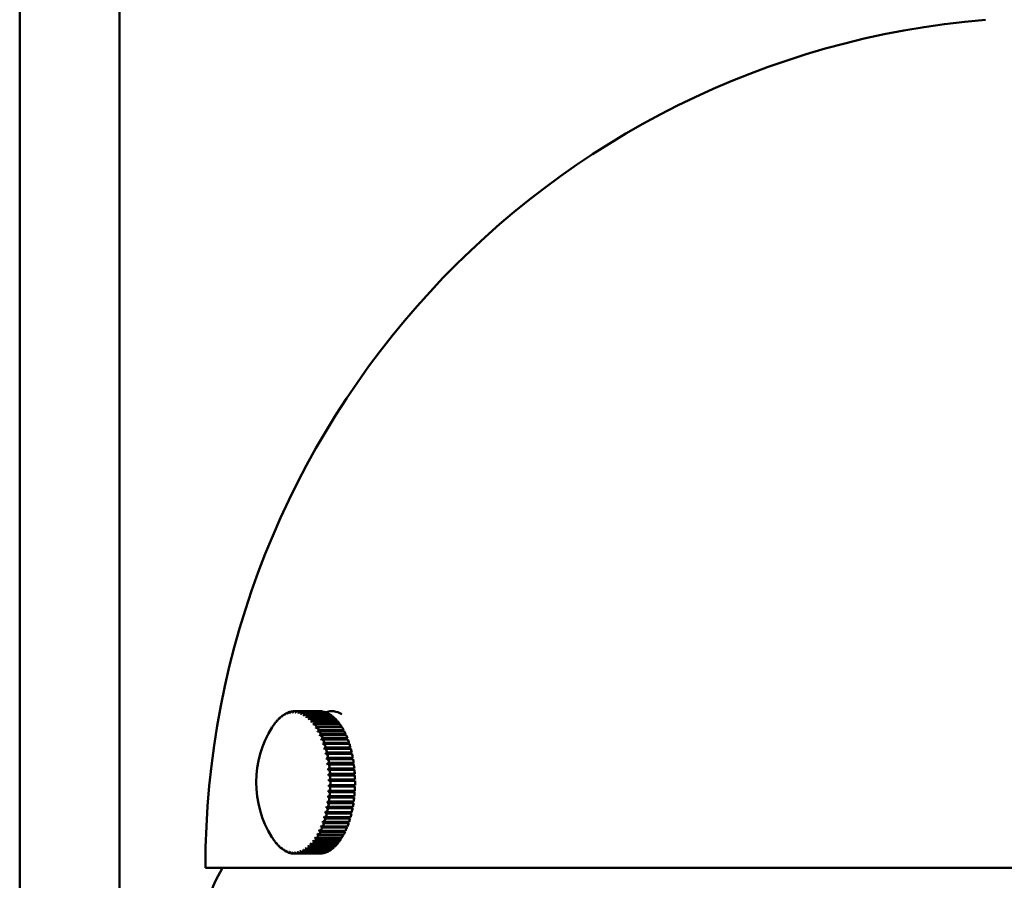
# Model space of a CAD drawing. Header units: millimetres. Extents: x 849 to 4035, y 828 to 3843.
# Tile 8 of 121: x 1091 to 1160, y 1545 to 1606. Entities that reach past the tile are written whole.
import ezdxf

# ---------------------------------------------------------------- set-up
doc = ezdxf.new("R2010")
doc.units = ezdxf.units.MM
doc.header["$LTSCALE"] = 15
doc.layers.add('Widoczne (ISO)', color=7, linetype='Continuous', lineweight=50)

msp = doc.modelspace()

# ---------------------------------------------------------------- linework, layer by layer
at = {"layer": 'Widoczne (ISO)'}
for p, q in [((1091.365, 2273.602), (1091.365, 1473.602)), ((1098.365, 2273.602), (1098.365, 1473.602)), ((1110.373, 1557.026), (1110.414, 1557.026)), ((1110.568, 1557.057), (1110.616, 1557.057)), ((1110.67, 1557.061), (1112.402, 1557.061)), ((1110.765, 1557.058), (1112.497, 1557.058)), ((1112.547, 1557.053), (1110.815, 1557.053)), ((1110.96, 1557.027), (1112.692, 1557.027)), ((1112.742, 1557.015), (1111.01, 1557.015)), ((1112.497, 1557.058), (1112.497, 1557.053)), ((1112.692, 1557.027), (1112.692, 1557.015)), ((1113.287, 1557.061), (1113.268, 1557.061)), ((1109.445, 1556.42), (1109.458, 1556.42)), ((1109.62, 1556.599), (1109.638, 1556.599)), ((1109.801, 1556.749), (1109.825, 1556.749)), ((1109.988, 1556.871), (1110.017, 1556.871)), ((1110.179, 1556.964), (1110.214, 1556.964)), ((1111.121, 1556.869), (1111.131, 1556.869)), ((1111.154, 1556.967), (1112.886, 1556.967)), ((1112.935, 1556.946), (1111.203, 1556.946)), ((1111.296, 1556.78), (1111.326, 1556.78)), ((1111.345, 1556.876), (1113.077, 1556.876)), ((1113.125, 1556.848), (1111.393, 1556.848)), ((1111.473, 1556.662), (1111.517, 1556.662)), ((1111.532, 1556.755), (1113.264, 1556.755)), ((1113.311, 1556.719), (1111.579, 1556.719)), ((1111.646, 1556.515), (1111.705, 1556.515)), ((1111.713, 1556.605), (1113.446, 1556.605)), ((1113.491, 1556.563), (1111.759, 1556.563)), ((1111.815, 1556.341), (1111.886, 1556.341)), ((1111.889, 1556.428), (1113.621, 1556.428)), ((1113.664, 1556.378), (1111.932, 1556.378)), ((1112.886, 1556.967), (1112.884, 1556.946)), ((1113.077, 1556.876), (1113.073, 1556.848)), ((1113.264, 1556.755), (1113.257, 1556.719)), ((1113.446, 1556.605), (1113.435, 1556.563)), ((1113.621, 1556.428), (1113.606, 1556.378)), ((1109.12, 1555.983), (1109.12, 1555.983)), ((1109.278, 1556.214), (1109.285, 1556.214)), ((1111.977, 1556.14), (1112.062, 1556.14)), ((1112.056, 1556.223), (1113.788, 1556.223)), ((1113.829, 1556.167), (1112.097, 1556.167)), ((1112.131, 1555.915), (1112.232, 1555.915)), ((1112.215, 1555.993), (1113.947, 1555.993)), ((1113.986, 1555.93), (1112.254, 1555.93)), ((1112.277, 1555.665), (1112.394, 1555.665)), ((1112.364, 1555.738), (1114.097, 1555.738)), ((1114.133, 1555.67), (1112.401, 1555.67)), ((1113.788, 1556.223), (1113.769, 1556.167)), ((1113.947, 1555.993), (1113.922, 1555.93)), ((1114.097, 1555.738), (1114.064, 1555.67)), ((1112.412, 1555.394), (1114.199, 1555.394)), ((1112.504, 1555.461), (1114.236, 1555.461)), ((1112.536, 1555.102), (1114.324, 1555.102)), ((1114.269, 1555.387), (1112.537, 1555.387)), ((1112.631, 1555.163), (1114.363, 1555.163)), ((1114.394, 1555.084), (1112.662, 1555.084)), ((1114.236, 1555.461), (1114.199, 1555.394)), ((1114.199, 1555.394), (1114.202, 1555.387)), ((1114.363, 1555.163), (1114.324, 1555.102)), ((1114.324, 1555.102), (1114.331, 1555.084)), ((1112.649, 1554.791), (1114.437, 1554.791)), ((1112.747, 1554.846), (1114.479, 1554.846)), ((1112.749, 1554.463), (1114.538, 1554.463)), ((1114.506, 1554.762), (1112.774, 1554.762)), ((1112.85, 1554.511), (1114.582, 1554.511)), ((1114.606, 1554.424), (1112.874, 1554.424)), ((1114.479, 1554.846), (1114.437, 1554.791)), ((1114.437, 1554.791), (1114.447, 1554.762)), ((1114.582, 1554.511), (1114.538, 1554.463)), ((1114.538, 1554.463), (1114.549, 1554.424)), ((1112.837, 1554.121), (1114.626, 1554.121)), ((1112.91, 1553.765), (1114.7, 1553.765)), ((1112.939, 1554.162), (1114.671, 1554.162)), ((1114.692, 1554.07), (1112.96, 1554.07)), ((1113.014, 1553.799), (1114.747, 1553.799)), ((1114.763, 1553.705), (1113.031, 1553.705)), ((1114.671, 1554.162), (1114.626, 1554.121)), ((1114.626, 1554.121), (1114.637, 1554.07)), ((1114.747, 1553.799), (1114.7, 1553.765)), ((1114.7, 1553.765), (1114.71, 1553.705)), ((1112.97, 1553.4), (1114.759, 1553.4)), ((1113.015, 1553.026), (1114.805, 1553.026)), ((1113.075, 1553.426), (1114.807, 1553.426)), ((1114.821, 1553.33), (1113.089, 1553.33)), ((1113.122, 1553.044), (1114.854, 1553.044)), ((1114.863, 1552.946), (1113.131, 1552.946)), ((1114.807, 1553.426), (1114.759, 1553.4)), ((1114.759, 1553.4), (1114.769, 1553.33)), ((1114.854, 1553.044), (1114.805, 1553.026)), ((1114.805, 1553.026), (1114.812, 1552.946)), ((1113.045, 1552.646), (1114.835, 1552.646)), ((1113.061, 1552.262), (1114.85, 1552.262)), ((1113.153, 1552.657), (1114.885, 1552.657)), ((1114.89, 1552.557), (1113.158, 1552.557)), ((1113.168, 1552.265), (1114.9, 1552.265)), ((1114.902, 1552.165), (1113.17, 1552.165)), ((1114.885, 1552.657), (1114.835, 1552.646)), ((1114.835, 1552.646), (1114.84, 1552.557)), ((1114.9, 1552.265), (1114.85, 1552.262)), ((1114.85, 1552.262), (1114.852, 1552.165)), ((1114.848, 1551.778), (1113.058, 1551.778)), ((1113.154, 1551.481), (1114.886, 1551.481)), ((1114.898, 1551.773), (1113.166, 1551.773)), ((1113.169, 1551.873), (1114.901, 1551.873)), ((1114.835, 1551.481), (1114.83, 1551.395)), ((1114.851, 1551.873), (1114.848, 1551.778)), ((1114.848, 1551.778), (1114.898, 1551.773)), ((1114.796, 1551.016), (1113.006, 1551.016)), ((1114.83, 1551.395), (1113.04, 1551.395)), ((1114.845, 1550.996), (1113.113, 1550.996)), ((1113.123, 1551.093), (1114.855, 1551.093)), ((1114.879, 1551.382), (1113.147, 1551.382)), ((1114.804, 1551.093), (1114.796, 1551.016)), ((1114.796, 1551.016), (1114.845, 1550.996)), ((1114.83, 1551.395), (1114.879, 1551.382)), ((1114.685, 1550.28), (1112.896, 1550.28)), ((1114.748, 1550.643), (1112.958, 1550.643)), ((1114.732, 1550.244), (1113, 1550.244)), ((1113.017, 1550.338), (1114.749, 1550.338)), ((1114.796, 1550.616), (1113.064, 1550.616)), ((1113.078, 1550.712), (1114.81, 1550.712)), ((1114.696, 1550.338), (1114.685, 1550.28)), ((1114.685, 1550.28), (1114.732, 1550.244)), ((1114.758, 1550.712), (1114.748, 1550.643)), ((1114.748, 1550.643), (1114.796, 1550.616)), ((1114.517, 1549.588), (1112.729, 1549.588)), ((1114.608, 1549.927), (1112.819, 1549.927)), ((1114.561, 1549.538), (1112.829, 1549.538)), ((1112.854, 1549.625), (1114.586, 1549.625)), ((1114.653, 1549.885), (1112.921, 1549.885)), ((1112.942, 1549.975), (1114.674, 1549.975)), ((1114.528, 1549.625), (1114.517, 1549.588)), ((1114.517, 1549.588), (1114.561, 1549.538)), ((1114.619, 1549.975), (1114.608, 1549.927)), ((1114.608, 1549.927), (1114.653, 1549.885)), ((1114.298, 1548.956), (1112.511, 1548.956)), ((1114.337, 1548.894), (1112.605, 1548.894)), ((1114.414, 1549.263), (1112.626, 1549.263)), ((1112.636, 1548.972), (1114.368, 1548.972)), ((1114.455, 1549.207), (1112.723, 1549.207)), ((1112.751, 1549.29), (1114.483, 1549.29)), ((1114.304, 1548.972), (1114.298, 1548.956)), ((1114.298, 1548.956), (1114.337, 1548.894)), ((1114.423, 1549.29), (1114.414, 1549.263)), ((1114.414, 1549.263), (1114.455, 1549.207)), ((1112.196, 1548.157), (1112.099, 1548.157)), ((1113.914, 1548.078), (1112.182, 1548.078)), ((1112.221, 1548.139), (1113.953, 1548.139)), ((1112.36, 1548.401), (1112.246, 1548.401)), ((1114.065, 1548.328), (1112.333, 1548.328)), ((1112.37, 1548.395), (1114.102, 1548.395)), ((1114.17, 1548.668), (1112.384, 1548.668)), ((1114.207, 1548.6), (1112.475, 1548.6)), ((1112.509, 1548.673), (1114.241, 1548.673)), ((1113.89, 1548.139), (1113.914, 1548.078)), ((1114.035, 1548.395), (1114.065, 1548.328)), ((1114.172, 1548.673), (1114.17, 1548.668)), ((1114.17, 1548.668), (1114.207, 1548.6)), ((1109.248, 1547.956), (1109.243, 1547.956)), ((1109.42, 1547.745), (1109.409, 1547.745)), ((1109.599, 1547.56), (1109.582, 1547.56)), ((1109.784, 1547.403), (1109.762, 1547.403)), ((1111.284, 1547.321), (1111.258, 1547.321)), ((1111.477, 1547.433), (1111.435, 1547.433)), ((1113.224, 1547.339), (1111.492, 1547.339)), ((1111.539, 1547.373), (1113.271, 1547.373)), ((1111.665, 1547.574), (1111.609, 1547.574)), ((1113.407, 1547.483), (1111.675, 1547.483)), ((1111.721, 1547.524), (1113.453, 1547.524)), ((1111.848, 1547.742), (1111.779, 1547.742)), ((1113.584, 1547.654), (1111.852, 1547.654)), ((1111.895, 1547.703), (1113.627, 1547.703)), ((1112.025, 1547.937), (1111.943, 1547.937)), ((1113.753, 1547.853), (1112.021, 1547.853)), ((1112.063, 1547.908), (1113.795, 1547.908)), ((1113.218, 1547.373), (1113.224, 1547.339)), ((1113.398, 1547.524), (1113.407, 1547.483)), ((1113.57, 1547.703), (1113.584, 1547.654)), ((1113.735, 1547.908), (1113.753, 1547.853)), ((1109.976, 1547.275), (1109.948, 1547.275)), ((1110.172, 1547.176), (1110.138, 1547.176)), ((1110.371, 1547.108), (1110.331, 1547.108)), ((1110.572, 1547.07), (1110.526, 1547.07)), ((1110.67, 1547.061), (1112.402, 1547.061)), ((1112.455, 1547.062), (1110.722, 1547.062)), ((1110.772, 1547.065), (1112.504, 1547.065)), ((1112.65, 1547.086), (1110.918, 1547.086)), ((1110.968, 1547.097), (1112.7, 1547.097)), ((1111.089, 1547.238), (1111.084, 1547.238)), ((1112.845, 1547.14), (1111.113, 1547.14)), ((1111.162, 1547.159), (1112.894, 1547.159)), ((1113.037, 1547.225), (1111.305, 1547.225)), ((1111.353, 1547.251), (1113.085, 1547.251)), ((1112.454, 1547.065), (1112.455, 1547.062)), ((1112.65, 1547.097), (1112.65, 1547.086)), ((1112.843, 1547.159), (1112.845, 1547.14)), ((1113.033, 1547.251), (1113.037, 1547.225)), ((1104.397, 1546.061), (1223.897, 1546.061)), ((1105.59, 1546.061), (1105.137, 1545.191))]:
    msp.add_line(p, q, dxfattribs=at)
for centre, radius, start, end in [((1164.147, 1546.061), 59.75, 94.80024, 180), ((1115.217, 1552.061), 7.25, 147.70532, 211.95831), ((1115.217, 1552.061), 7.25, 212.47388, 213.26292), ((1109.572, 1542.882), 5, 152.50569, 172.87588)]:
    msp.add_arc(centre, radius, start, end, dxfattribs=at)
for centre, major_axis, ratio, start_param, end_param in [((1110.67, 1552.061), (0, 5), 0.5, 0.119379, 0.177918), ((1115.192, 1552.056), (-1.555, 7.081), 0.86085, 0.622943, 0.63848), ((1115.242, 1552.067), (1.555, -7.081), 0.86085, 3.764535, 3.780073), ((1110.67, 1552.061), (0, 5), 0.5, 0.040839, 0.099378), ((1115.192, 1552.06), (-0.446, 7.236), 0.865614, 0.756453, 0.771991), ((1115.242, 1552.063), (0.446, -7.236), 0.865614, 3.898046, 3.913583), ((1110.67, 1552.061), (0, 5), 0.5, 6.245484, 6.304024), ((1115.192, 1552.064), (0.689, 7.217), 0.86504, 0.892211, 0.907748), ((1115.242, 1552.059), (-0.689, -7.217), 0.86504, 4.033804, 4.049341), ((1110.67, 1552.061), (0, 5), 0.5, 6.166945, 6.225484), ((1115.192, 1552.068), (1.784, 7.027), 0.859134, 1.024522, 1.04006), ((1115.242, 1552.055), (-1.784, -7.027), 0.859134, 4.166115, 4.181652), ((1110.67, 1552.061), (0, 5), 0.5, 6.088405, 6.146944), ((1112.402, 1552.061), (0, 5), 0.5, 6.245484, 6.283185), ((1112.402, 1552.061), (0, 5), 0.5, 6.166945, 6.225484), ((1112.402, 1552.061), (0, 5), 0.5, 6.088405, 6.146944), ((1113.268, 1552.061), (0, 5), 0.5, 5.993498, 6.457268), ((1110.67, 1552.061), (0, 5), 0.5, 0.512078, 0.570617), ((1115.195, 1552.037), (-5.36, 4.882), 0.759145, 0.114945, 0.130482), ((1110.604, 1552.061), (0, -4.918), 0.5, 3.633503, 3.653838), ((1115.239, 1552.085), (-5.36, 4.882), 0.759145, 0.114945, 0.130482), ((1110.67, 1552.061), (0, 5), 0.5, 0.433538, 0.492077), ((1115.194, 1552.041), (-4.855, 5.384), 0.789504, 0.191172, 0.206709), ((1110.604, 1552.061), (0, -4.918), 0.5, 3.554963, 3.575298), ((1115.24, 1552.082), (-4.855, 5.384), 0.789504, 0.191172, 0.206709), ((1110.67, 1552.061), (0, 5), 0.5, 0.354998, 0.413538), ((1115.193, 1552.044), (-4.231, 5.887), 0.814996, 0.279918, 0.295455), ((1110.604, 1552.061), (0, 4.918), 0.5, 0.334831, 0.355165), ((1115.241, 1552.078), (-4.231, 5.887), 0.814996, 0.279918, 0.295455), ((1110.67, 1552.061), (0, 5), 0.5, 0.276458, 0.334998), ((1115.193, 1552.048), (-3.474, 6.363), 0.835463, 0.381912, 0.39745), ((1110.604, 1552.061), (0, 4.918), 0.5, 0.256291, 0.276625), ((1115.241, 1552.074), (-3.474, 6.363), 0.835463, 0.381912, 0.39745), ((1110.67, 1552.061), (0, 5), 0.5, 0.197919, 0.256458), ((1115.192, 1552.052), (-2.577, 6.776), 0.850779, 0.496869, 0.512406), ((1110.604, 1552.061), (0, 4.918), 0.5, 0.177751, 0.198086), ((1115.242, 1552.071), (2.577, -6.776), 0.850779, 3.638462, 3.653999), ((1110.604, 1552.061), (0, 4.918), 0.5, 0.099211, 0.119546), ((1110.604, 1552.061), (0, 4.918), 0.5, 0.020671, 0.041006), ((1110.604, 1552.061), (0, 4.918), 0.5, 6.225317, 6.245651), ((1110.604, 1552.061), (0, 4.918), 0.5, 6.146777, 6.167112), ((1115.193, 1552.071), (2.781, 6.695), 0.84793, 1.148457, 1.163994), ((1110.604, 1552.061), (0, 4.918), 0.5, 6.068237, 6.088572), ((1115.241, 1552.051), (-2.781, -6.695), 0.84793, 4.29005, 4.305587), ((1110.67, 1552.061), (0, 5), 0.5, 6.009865, 6.068404), ((1115.193, 1552.075), (3.648, 6.265), 0.831499, 1.260726, 1.276263), ((1110.604, 1552.061), (0, 4.918), 0.5, 5.989698, 6.010032), ((1115.241, 1552.047), (-3.648, -6.265), 0.831499, 4.402318, 4.417856), ((1110.67, 1552.061), (0, 5), 0.5, 5.931325, 5.989865), ((1115.194, 1552.079), (4.376, 5.78), 0.809941, 1.359857, 1.375394), ((1110.604, 1552.061), (0, 4.918), 0.5, 5.911158, 5.931492), ((1115.24, 1552.044), (-4.376, -5.78), 0.809941, 4.501449, 4.516987), ((1110.67, 1552.061), (0, 5), 0.5, 5.852785, 5.911325), ((1115.194, 1552.083), (4.973, 5.276), 0.78339, 1.445829, 1.461366), ((1110.604, 1552.061), (0, 4.918), 0.5, 5.832618, 5.852952), ((1115.24, 1552.04), (-4.973, -5.276), 0.78339, 4.587421, 4.602958), ((1110.67, 1552.061), (0, -5), 0.5, 2.632653, 2.691192), ((1115.195, 1552.086), (5.455, 4.775), 0.752009, 1.51952, 1.535058), ((1110.604, 1552.061), (0, 4.918), 0.5, 5.754078, 5.774413), ((1115.239, 1552.036), (-5.455, -4.775), 0.752009, 4.661113, 4.67665), ((1110.67, 1552.061), (0, -5), 0.5, 2.554113, 2.612652), ((1112.402, 1552.061), (0, 5), 0.5, 6.009865, 6.068404), ((1112.402, 1552.061), (0, 5), 0.5, 5.931325, 5.989865), ((1112.402, 1552.061), (0, 5), 0.5, 5.852785, 5.911325), ((1112.402, 1552.061), (0, -5), 0.5, 2.632653, 2.691192), ((1112.402, 1552.061), (0, -5), 0.5, 2.554113, 2.612652), ((1115.197, 1552.031), (-6.091, 3.931), 0.684601, 6.278103, 6.29364), ((1110.604, 1552.061), (0, -4.918), 0.5, 3.790583, 3.810917), ((1115.237, 1552.092), (-6.091, 3.931), 0.684601, 6.278103, 6.29364), ((1110.67, 1552.061), (0, 5), 0.5, 0.590618, 0.649157), ((1115.196, 1552.034), (-5.766, 4.395), 0.724105, 0.049993, 0.065531), ((1110.604, 1552.061), (0, -4.918), 0.5, 3.712043, 3.732377), ((1115.238, 1552.089), (-5.766, 4.395), 0.724105, 0.049993, 0.065531), ((1115.196, 1552.089), (5.842, 4.293), 0.715992, 1.582233, 1.59777), ((1110.604, 1552.061), (0, 4.918), 0.5, 5.675538, 5.695873), ((1115.238, 1552.033), (-5.842, -4.293), 0.715992, 4.723826, 4.739363), ((1110.67, 1552.061), (0, -5), 0.5, 2.475573, 2.534113), ((1115.198, 1552.093), (6.152, 3.835), 0.67556, 1.635369, 1.650906), ((1110.604, 1552.061), (0, 4.918), 0.5, 5.596998, 5.617333), ((1115.237, 1552.03), (-6.152, -3.835), 0.67556, 4.776961, 4.792499), ((1110.67, 1552.061), (0, -5), 0.5, 2.397033, 2.455573), ((1115.199, 1552.095), (6.401, 3.404), 0.630963, 1.680255, 1.695792), ((1110.604, 1552.061), (0, 4.918), 0.5, 5.518459, 5.538793), ((1115.235, 1552.027), (-6.401, -3.404), 0.630963, 4.821848, 4.837385), ((1110.67, 1552.061), (0, -5), 0.5, 2.318494, 2.377033), ((1112.402, 1552.061), (0, -5), 0.5, 2.475573, 2.534113), ((1112.402, 1552.061), (0, -5), 0.5, 2.397033, 2.455573), ((1112.402, 1552.061), (0, -5), 0.5, 2.318494, 2.377033), ((1115.2, 1552.098), (6.6, 2.999), 0.582476, 1.718065, 1.733602), ((1110.604, 1552.061), (0, 4.918), 0.5, 5.439919, 5.460253), ((1115.234, 1552.024), (-6.6, -2.999), 0.582476, 4.859658, 4.875195), ((1115.202, 1552.101), (6.76, 2.619), 0.530398, 1.749797, 1.765334), ((1110.604, 1552.061), (0, 4.918), 0.5, 5.361379, 5.381713), ((1110.67, 1552.061), (0, -5), 0.5, 2.239954, 2.298493), ((1115.232, 1552.022), (-6.76, -2.619), 0.530398, 4.89139, 4.906927), ((1110.67, 1552.061), (0, -5), 0.5, 2.161414, 2.219953), ((1112.402, 1552.061), (0, -5), 0.5, 2.239954, 2.298493), ((1112.402, 1552.061), (0, -5), 0.5, 2.161414, 2.219953), ((1115.203, 1552.103), (6.889, 2.26), 0.47505, 1.776278, 1.791815), ((1110.604, 1552.061), (0, 4.918), 0.5, 5.282839, 5.303174), ((1115.231, 1552.019), (-6.889, -2.26), 0.47505, 4.917871, 4.933408), ((1115.205, 1552.105), (6.991, 1.919), 0.416773, 1.798183, 1.81372), ((1110.604, 1552.061), (0, 4.918), 0.5, 5.204299, 5.224634), ((1115.229, 1552.017), (-6.991, -1.919), 0.416773, 4.939775, 4.955312), ((1110.67, 1552.061), (0, -5), 0.5, 2.082874, 2.141414), ((1110.67, 1552.061), (0, -5), 0.5, 2.004334, 2.062874), ((1112.402, 1552.061), (0, -5), 0.5, 2.082874, 2.141414), ((1112.402, 1552.061), (0, -5), 0.5, 2.004334, 2.062874), ((1115.207, 1552.107), (7.072, 1.594), 0.355926, 1.816053, 1.83159), ((1110.604, 1552.061), (0, 4.918), 0.5, 5.12576, 5.146094), ((1115.227, 1552.016), (-7.072, -1.594), 0.355926, 4.957645, 4.973183), ((1115.209, 1552.108), (7.136, 1.282), 0.292885, 1.830318, 1.845855), ((1110.604, 1552.061), (0, 4.918), 0.5, 5.04722, 5.067554), ((1115.225, 1552.014), (-7.136, -1.282), 0.292885, 4.971911, 4.987448), ((1110.67, 1552.061), (0, -5), 0.5, 1.925794, 1.984334), ((1110.67, 1552.061), (0, -5), 0.5, 1.847255, 1.905794), ((1112.402, 1552.061), (0, -5), 0.5, 1.925794, 1.984334), ((1112.402, 1552.061), (0, -5), 0.5, 1.847255, 1.905794), ((1115.21, 1552.109), (7.183, 0.98), 0.228039, 1.841311, 1.856848), ((1110.604, 1552.061), (0, 4.918), 0.5, 4.96868, 4.989014), ((1115.224, 1552.013), (-7.183, -0.98), 0.228039, 4.982903, 4.998441), ((1115.212, 1552.11), (7.217, 0.686), 0.161786, 1.849281, 1.864818), ((1110.604, 1552.061), (0, 4.918), 0.5, 4.89014, 4.910475), ((1115.222, 1552.012), (-7.217, -0.686), 0.161786, 4.990874, 5.006411), ((1110.67, 1552.061), (0, -5), 0.5, 1.768715, 1.827254), ((1110.67, 1552.061), (0, -5), 0.5, 1.690175, 1.748715), ((1112.402, 1552.061), (0, -5), 0.5, 1.768715, 1.827254), ((1112.402, 1552.061), (0, -5), 0.5, 1.690175, 1.748715), ((1115.214, 1552.111), (7.239, 0.397), 0.094536, 1.854407, 1.869944), ((1110.604, 1552.061), (0, 4.918), 0.5, 4.8116, 4.831935), ((1115.22, 1552.012), (-7.239, -0.397), 0.094536, 4.995999, 5.011537), ((1115.216, 1552.111), (7.249, 0.112), 0.026703, 1.8568, 1.872337), ((1110.604, 1552.061), (0, 4.918), 0.5, 4.73306, 4.753395), ((1115.218, 1552.011), (-7.249, -0.112), 0.026703, 4.998393, 5.01393), ((1110.67, 1552.061), (0, -5), 0.5, 1.611635, 1.670175), ((1110.67, 1552.061), (0, -5), 0.5, 1.533095, 1.591635), ((1112.402, 1552.061), (0, -5), 0.5, 1.611635, 1.670175), ((1112.402, 1552.061), (0, -5), 0.5, 1.533095, 1.591635), ((1110.604, 1552.061), (0, 4.918), 0.5, 4.575981, 4.596315), ((1115.22, 1552.111), (7.235, -0.459), 0.109038, 4.414108, 4.429646), ((1110.604, 1552.061), (0, 4.918), 0.5, 4.654521, 4.674855), ((1115.216, 1552.011), (-7.248, 0.173), 0.041295, 1.269542, 1.28508), ((1115.218, 1552.111), (7.248, -0.173), 0.041295, 4.411135, 4.426672), ((1110.67, 1552.061), (0, -5), 0.5, 1.454556, 1.513095), ((1112.402, 1552.061), (0, -5), 0.5, 1.454556, 1.513095), ((1110.604, 1552.061), (0, 4.918), 0.5, 4.497441, 4.517776), ((1115.212, 1552.012), (-7.211, 0.749), 0.176108, 1.278241, 1.293778), ((1115.222, 1552.11), (7.211, -0.749), 0.176108, 4.419833, 4.435371), ((1115.214, 1552.012), (-7.235, 0.459), 0.109038, 1.272516, 1.288053), ((1110.67, 1552.061), (0, -5), 0.5, 1.297476, 1.356015), ((1110.67, 1552.061), (0, -5), 0.5, 1.376016, 1.434555), ((1112.402, 1552.061), (0, -5), 0.5, 1.297476, 1.356015), ((1112.402, 1552.061), (0, -5), 0.5, 1.376016, 1.434555), ((1110.604, 1552.061), (0, 4.918), 0.5, 4.340361, 4.360696), ((1115.208, 1552.014), (-7.123, 1.348), 0.306586, 1.298514, 1.314052), ((1115.226, 1552.108), (7.123, -1.348), 0.306586, 4.440107, 4.455644), ((1110.67, 1552.061), (0, -5), 0.5, 1.140396, 1.198936), ((1110.604, 1552.061), (0, 4.918), 0.5, 4.418901, 4.439236), ((1115.21, 1552.013), (-7.174, 1.044), 0.242093, 1.286843, 1.30238), ((1115.224, 1552.109), (7.174, -1.044), 0.242093, 4.428435, 4.443973), ((1110.67, 1552.061), (0, -5), 0.5, 1.218936, 1.277476), ((1112.402, 1552.061), (0, -5), 0.5, 1.140396, 1.198936), ((1112.402, 1552.061), (0, -5), 0.5, 1.218936, 1.277476), ((1110.604, 1552.061), (0, 4.918), 0.5, 4.183282, 4.203616), ((1115.205, 1552.018), (-6.971, 1.991), 0.429514, 1.332219, 1.347756), ((1115.229, 1552.105), (6.971, -1.991), 0.429514, 4.473812, 4.489349), ((1110.67, 1552.061), (0, -5), 0.5, 0.983317, 1.041856), ((1110.604, 1552.061), (0, 4.918), 0.5, 4.261822, 4.282156), ((1115.206, 1552.016), (-7.057, 1.663), 0.369188, 1.313522, 1.32906), ((1115.228, 1552.106), (7.057, -1.663), 0.369188, 4.455115, 4.470652), ((1110.67, 1552.061), (0, -5), 0.5, 1.061856, 1.120396), ((1112.402, 1552.061), (0, -5), 0.5, 0.983317, 1.041856), ((1112.402, 1552.061), (0, -5), 0.5, 1.061856, 1.120396), ((1110.604, 1552.061), (0, 4.918), 0.5, 3.947662, 3.967997), ((1115.234, 1552.098), (6.561, -3.084), 0.593199, 4.557157, 4.572694), ((1110.604, 1552.061), (0, 4.918), 0.5, 4.026202, 4.046537), ((1115.201, 1552.022), (-6.729, 2.699), 0.541866, 1.382603, 1.39814), ((1110.67, 1552.061), (0, -5), 0.5, 0.826237, 0.884777), ((1115.233, 1552.1), (6.729, -2.699), 0.541866, 4.524195, 4.539733), ((1110.604, 1552.061), (0, 4.918), 0.5, 4.104742, 4.125076), ((1115.203, 1552.02), (-6.863, 2.335), 0.487192, 1.355056, 1.370593), ((1110.67, 1552.061), (0, -5), 0.5, 0.904777, 0.963316), ((1115.231, 1552.103), (6.863, -2.335), 0.487192, 4.496649, 4.512186), ((1112.402, 1552.061), (0, -5), 0.5, 0.826237, 0.884777), ((1112.402, 1552.061), (0, -5), 0.5, 0.904777, 0.963316), ((1110.604, 1552.061), (0, -4.918), 0.5, 5.607552, 5.617333), ((1115.237, 1552.03), (-6.152, -3.835), 0.67556, 0.000214, 0.006319), ((1110.67, 1552.061), (0, 5), 0.5, 2.490296, 2.534113), ((1110.604, 1552.061), (0, -4.918), 0.5, 5.675538, 5.695873), ((1115.196, 1552.089), (-5.842, -4.293), 0.715992, 6.230264, 6.245801), ((1110.67, 1552.061), (0, -5), 0.5, 0.590618, 0.649157), ((1110.604, 1552.061), (0, 4.918), 0.5, 3.790583, 3.810917), ((1115.197, 1552.031), (-6.091, 3.931), 0.684601, 1.501356, 1.516893), ((1115.237, 1552.092), (6.091, -3.931), 0.684601, 4.642949, 4.658486), ((1110.67, 1552.061), (0, -5), 0.5, 0.669157, 0.727697), ((1110.604, 1552.061), (0, 4.918), 0.5, 3.869122, 3.889457), ((1115.199, 1552.028), (-6.352, 3.494), 0.640876, 1.454804, 1.470341), ((1115.236, 1552.095), (6.352, -3.494), 0.640876, 4.596396, 4.611933), ((1110.67, 1552.061), (0, -5), 0.5, 0.747697, 0.806237), ((1115.2, 1552.025), (-6.561, 3.084), 0.593199, 1.415564, 1.431102), ((1112.402, 1552.061), (0, -5), 0.5, 0.590618, 0.649157), ((1112.402, 1552.061), (0, -5), 0.5, 0.669157, 0.727697), ((1112.402, 1552.061), (0, -5), 0.5, 0.747697, 0.806237), ((1115.238, 1552.033), (-5.842, -4.293), 0.715992, 6.230264, 6.245801), ((1110.67, 1552.061), (0, 5), 0.5, 2.554113, 2.612652), ((1110.604, 1552.061), (0, -4.918), 0.5, 5.754078, 5.774413), ((1115.195, 1552.086), (-5.455, -4.775), 0.752009, 6.167551, 6.183089), ((1115.239, 1552.036), (-5.455, -4.775), 0.752009, 6.167551, 6.183089), ((1110.67, 1552.061), (0, 5), 0.5, 2.632653, 2.691192), ((1110.604, 1552.061), (0, -4.918), 0.5, 5.832618, 5.852952), ((1115.194, 1552.083), (-4.973, -5.276), 0.78339, 6.09386, 6.109397), ((1115.24, 1552.04), (-4.973, -5.276), 0.78339, 6.09386, 6.109397), ((1110.67, 1552.061), (0, -5), 0.5, 5.852785, 5.911325), ((1110.604, 1552.061), (0, -4.918), 0.5, 5.911158, 5.931492), ((1115.194, 1552.079), (-4.376, -5.78), 0.809941, 6.007888, 6.023425), ((1115.24, 1552.044), (-4.376, -5.78), 0.809941, 6.007888, 6.023425), ((1110.67, 1552.061), (0, -5), 0.5, 5.931325, 5.989865), ((1110.604, 1552.061), (0, -4.918), 0.5, 5.989698, 6.010032), ((1115.193, 1552.075), (-3.648, -6.265), 0.831499, 5.908757, 5.924294), ((1115.241, 1552.047), (-3.648, -6.265), 0.831499, 5.908757, 5.924294), ((1110.604, 1552.061), (0, -4.918), 0.5, 0.256291, 0.276625), ((1115.241, 1552.074), (3.474, -6.363), 0.835463, 5.029943, 5.045481), ((1110.67, 1552.061), (0, -5), 0.5, 0.276458, 0.334998), ((1110.604, 1552.061), (0, -4.918), 0.5, 0.334831, 0.355165), ((1115.193, 1552.044), (-4.231, 5.887), 0.814996, 1.786356, 1.801893), ((1115.241, 1552.078), (4.231, -5.887), 0.814996, 4.927949, 4.943486), ((1110.67, 1552.061), (0, -5), 0.5, 0.354998, 0.413538), ((1110.604, 1552.061), (0, 4.918), 0.5, 3.554963, 3.575298), ((1115.194, 1552.041), (-4.855, 5.384), 0.789504, 1.69761, 1.713148), ((1115.24, 1552.082), (4.855, -5.384), 0.789504, 4.839203, 4.85474), ((1110.67, 1552.061), (0, -5), 0.5, 0.433538, 0.492077), ((1110.604, 1552.061), (0, 4.918), 0.5, 3.633503, 3.653838), ((1115.195, 1552.037), (-5.36, 4.882), 0.759145, 1.621383, 1.636921), ((1115.239, 1552.085), (5.36, -4.882), 0.759145, 4.762976, 4.778513), ((1110.67, 1552.061), (0, -5), 0.5, 0.512078, 0.570617), ((1110.604, 1552.061), (0, 4.918), 0.5, 3.712043, 3.732377), ((1115.196, 1552.034), (-5.766, 4.395), 0.724105, 1.556432, 1.571969), ((1115.238, 1552.089), (5.766, -4.395), 0.724105, 4.698024, 4.713562), ((1112.402, 1552.061), (0, -5), 0.5, 0.276458, 0.334998), ((1112.402, 1552.061), (0, -5), 0.5, 0.354998, 0.413538), ((1112.402, 1552.061), (0, -5), 0.5, 0.433538, 0.492077), ((1112.402, 1552.061), (0, -5), 0.5, 0.512078, 0.570617), ((1110.67, 1552.061), (0, -5), 0.5, 6.009865, 6.068404), ((1110.604, 1552.061), (0, -4.918), 0.5, 6.068237, 6.088572), ((1115.193, 1552.071), (2.781, 6.695), 0.84793, 2.654895, 2.670432), ((1115.241, 1552.051), (-2.781, -6.695), 0.84793, 5.796488, 5.812025), ((1110.67, 1552.061), (0, -5), 0.5, 6.088405, 6.146944), ((1110.604, 1552.061), (0, -4.918), 0.5, 6.146777, 6.167112), ((1115.192, 1552.068), (1.784, 7.027), 0.859134, 2.530961, 2.546498), ((1115.242, 1552.055), (-1.784, -7.027), 0.859134, 5.672553, 5.688091), ((1110.67, 1552.061), (0, -5), 0.5, 6.166945, 6.225484), ((1110.604, 1552.061), (0, -4.918), 0.5, 6.225317, 6.245651), ((1115.192, 1552.064), (0.689, 7.217), 0.86504, 2.398649, 2.414186), ((1115.242, 1552.059), (-0.689, -7.217), 0.86504, 5.540242, 5.555779), ((1110.67, 1552.061), (0, -5), 0.5, 6.245484, 6.304024), ((1110.604, 1552.061), (0, -4.918), 0.5, 0.020671, 0.041006), ((1115.192, 1552.06), (-0.446, 7.236), 0.865614, 2.262892, 2.278429), ((1115.242, 1552.063), (0.446, -7.236), 0.865614, 5.404484, 5.420022), ((1110.67, 1552.061), (0, -5), 0.5, 0.040839, 0.099378), ((1110.604, 1552.061), (0, -4.918), 0.5, 0.099211, 0.119546), ((1115.192, 1552.056), (-1.555, 7.081), 0.86085, 2.129381, 2.144918), ((1115.242, 1552.067), (1.555, -7.081), 0.86085, 5.270974, 5.286511), ((1110.67, 1552.061), (0, -5), 0.5, 0.119379, 0.177918), ((1110.604, 1552.061), (0, -4.918), 0.5, 0.177751, 0.198086), ((1115.192, 1552.052), (-2.577, 6.776), 0.850779, 2.003307, 2.018844), ((1115.242, 1552.071), (2.577, -6.776), 0.850779, 5.1449, 5.160437), ((1110.67, 1552.061), (0, -5), 0.5, 0.197919, 0.256458), ((1115.193, 1552.048), (-3.474, 6.363), 0.835463, 1.888351, 1.903888), ((1112.402, 1552.061), (0, -5), 0.5, 0, 0.020839), ((1112.402, 1552.061), (0, -5), 0.5, 0.040839, 0.099378), ((1112.402, 1552.061), (0, -5), 0.5, 0.119379, 0.177918), ((1112.402, 1552.061), (0, -5), 0.5, 0.197919, 0.256458)]:
    msp.add_ellipse(centre, major_axis=major_axis, ratio=ratio, start_param=start_param, end_param=end_param, dxfattribs=at)

doc.saveas('drawing.dxf')
